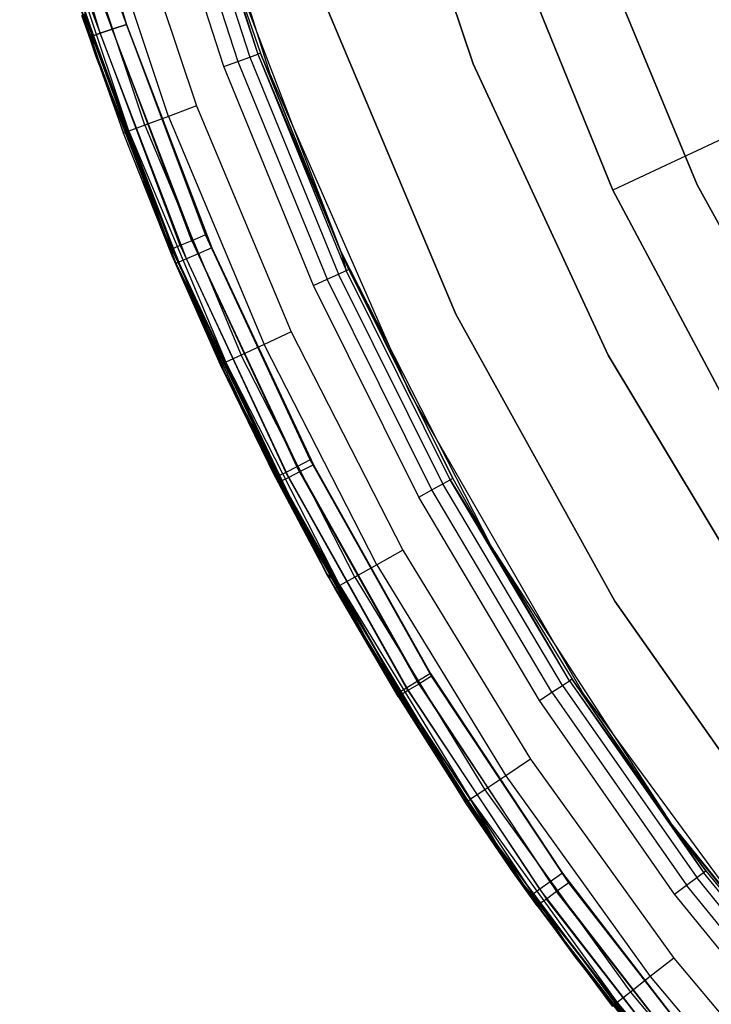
# Model space of a CAD drawing. Extents: x 0.04 to 8.54, y 0.04 to 8.54.
# Tile 3 of 36: x 0.18 to 1.07, y 1.68 to 2.94. Entities that reach past the tile are written whole.
import ezdxf

# ---------------------------------------------------------------- set-up
doc = ezdxf.new("R2010")
doc.units = 0
doc.header["$LTSCALE"] = 2.54
doc.layers.get('0').update_dxf_attribs({"color": 13, "linetype": 'CONTINUOUS'})

# ---------------------------------------------------------------- blocks, each defined once
blk = doc.blocks.new('MURTER_STL')
at = {"color": 0}
for p, q in [((0.3688, 3.2994, -5.3), (0.502, 2.8737, -5.3)), ((0.3688, 3.2994, -2.6), (0.502, 2.8737, -2.6)), ((0.3688, 3.2994, -5.3), (0.502, 2.8737, -5.3)), ((0.3688, 3.2994, -2.6), (0.502, 2.8737, -2.6)), ((0.6317, 3.2766, -5.85), (0.7631, 2.8867, -5.85)), ((0.7631, 2.8867, -5.66), (0.6317, 3.2766, -5.66)), ((0.6317, 3.2766, -5.85), (0.7631, 2.8867, -5.85)), ((0.7631, 2.8867, -5.66), (0.6317, 3.2766, -5.66)), ((0.3182, 2.9371, -7.5), (0.2298, 3.2309, -7.5)), ((0.2298, 3.2309, -6), (0.3182, 2.9371, -6)), ((0.2298, 3.2309, -6), (0.3182, 2.9371, -6)), ((0.3182, 2.9371, -7.5), (0.2298, 3.2309, -7.5)), ((0.1814, 3.2183, -7.45), (0.2709, 2.921, -7.45)), ((0.2709, 2.921, -6.05), (0.1814, 3.2183, -6.05)), ((0.2709, 2.921, -6.05), (0.1814, 3.2183, -6.05)), ((0.1814, 3.2183, -7.45), (0.2709, 2.921, -7.45)), ((0.2745, 2.9222, -6.0309), (0.1851, 3.2192, -6.0309)), ((0.2745, 2.9222, -6.0309), (0.1851, 3.2192, -6.0309)), ((0.2745, 2.9222, -7.4691), (0.1851, 3.2192, -7.4691)), ((0.2745, 2.9222, -7.4691), (0.1851, 3.2192, -7.4691)), ((0.2847, 2.9257, -6.0146), (0.1956, 3.222, -6.0146)), ((0.2847, 2.9257, -6.0146), (0.1956, 3.222, -6.0146)), ((0.2847, 2.9257, -7.4854), (0.1956, 3.222, -7.4854)), ((0.2847, 2.9257, -7.4854), (0.1956, 3.222, -7.4854)), ((0.3001, 2.9309, -6.0038), (0.2113, 3.2261, -6.0038)), ((0.3001, 2.9309, -6.0038), (0.2113, 3.2261, -6.0038)), ((0.3001, 2.9309, -7.4962), (0.2113, 3.2261, -7.4962)), ((0.3001, 2.9309, -7.4962), (0.2113, 3.2261, -7.4962)), ((0.3837, 3.1809, -6.0146), (0.4766, 2.8952, -6.0146)), ((0.3837, 3.1809, -6.0146), (0.4766, 2.8952, -6.0146)), ((0.3942, 3.1838, -6.0309), (0.4867, 2.8989, -6.0309)), ((0.3942, 3.1838, -6.0309), (0.4867, 2.8989, -6.0309)), ((0.4434, 2.883, -6), (0.3497, 3.1712, -6)), ((0.4434, 2.883, -6), (0.3497, 3.1712, -6)), ((0.3681, 3.1764, -6.0038), (0.4613, 2.8896, -6.0038)), ((0.3681, 3.1764, -6.0038), (0.4613, 2.8896, -6.0038)), ((0.3086, 3.1307, -2.4), (0.408, 2.8327, -2.4)), ((0.3086, 3.1307, -2.4), (0.408, 2.8327, -2.4)), ((0.3721, 2.8192, -2.4076), (0.2719, 3.12, -2.4076)), ((0.3721, 2.8192, -2.4076), (0.2719, 3.12, -2.4076)), ((0.3563, 2.6921, -5.3), (0.2126, 3.1054, -5.3)), ((0.2126, 3.1054, -6), (0.3563, 2.6921, -6)), ((0.3563, 2.6921, -5.3), (0.2126, 3.1054, -5.3)), ((0.2126, 3.1054, -6), (0.3563, 2.6921, -6)), ((0.3215, 2.8002, -2.4617), (0.2199, 3.1048, -2.4617)), ((0.3215, 2.8002, -2.4617), (0.2199, 3.1048, -2.4617)), ((0.3418, 2.8078, -2.4293), (0.2408, 3.1109, -2.4293)), ((0.3418, 2.8078, -2.4293), (0.2408, 3.1109, -2.4293)), ((1.05, 2.7314, -5.66), (0.8956, 3.1043, -5.66)), ((0.8956, 3.1043, -5.3), (1.05, 2.7314, -5.3)), ((0.8956, 3.1043, -5.3), (1.05, 2.7314, -5.3)), ((1.05, 2.7314, -5.66), (0.8956, 3.1043, -5.66)), ((0.3144, 2.7975, -2.5), (0.2235, 3.0661, -2.5)), ((0.3144, 2.7975, -2.5), (0.2235, 3.0661, -2.5)), ((0.3215, 2.8002, -2.4617), (0.2235, 3.0661, -2.5)), ((0.3215, 2.8002, -2.4617), (0.2235, 3.0661, -2.5)), ((0.7986, 3.0776, -5.7053), (0.9421, 2.7247, -5.7053)), ((0.9421, 2.7247, -4.1053), (0.7986, 3.0776, -4.1053)), ((0.9421, 2.7247, -4.1053), (0.7986, 3.0776, -4.1053)), ((0.7986, 3.0776, -5.7053), (0.9421, 2.7247, -5.7053)), ((0.4414, 3.0417, -7.5), (0.5934, 2.6459, -7.5)), ((0.4414, 3.0417, -7.5), (0.5934, 2.6459, -7.5)), ((0.4414, 3.0417, -7.5), (0.4903, 2.9002, -6.05)), ((0.4414, 3.0417, -7.5), (0.4903, 2.9002, -6.05)), ((0.4414, 3.0417, -6.05), (0.4903, 2.9002, -6.05)), ((0.4414, 3.0417, -6.05), (0.4903, 2.9002, -6.05)), ((0.4414, 3.0417, -6.05), (0.4867, 2.8989, -6.0309)), ((0.4414, 3.0417, -6.05), (0.4867, 2.8989, -6.0309)), ((0.3873, 2.6536, -5.2854), (0.2745, 2.9537, -5.2854)), ((0.3873, 2.6536, -5.2854), (0.2745, 2.9537, -5.2854)), ((0.4023, 2.6599, -5.2962), (0.2899, 2.9589, -5.2962)), ((0.4023, 2.6599, -5.2962), (0.2899, 2.9589, -5.2962)), ((0.4199, 2.6673, -5.3), (0.308, 2.9649, -5.3)), ((0.4199, 2.6673, -5.3), (0.308, 2.9649, -5.3)), ((0.5775, 2.9532, -6), (0.7409, 2.5659, -6)), ((0.7409, 2.5659, -5.85), (0.5775, 2.9532, -5.85)), ((0.5775, 2.9532, -6), (0.7409, 2.5659, -6)), ((0.7409, 2.5659, -5.85), (0.5775, 2.9532, -5.85)), ((0.2606, 2.9491, -5.25), (0.3144, 2.7975, -2.5)), ((0.2606, 2.9491, -5.25), (0.3144, 2.7975, -2.5)), ((0.2606, 2.9491, -5.25), (0.3738, 2.648, -5.25)), ((0.2606, 2.9491, -5.25), (0.3738, 2.648, -5.25)), ((0.3773, 2.6495, -5.2691), (0.2642, 2.9503, -5.2691)), ((0.3773, 2.6495, -5.2691), (0.2642, 2.9503, -5.2691)), ((0.3001, 2.9309, -6.0038), (0.2847, 2.9257, -6.0146)), ((0.3001, 2.9309, -6.0038), (0.2847, 2.9257, -6.0146)), ((0.2847, 2.9257, -7.4854), (0.3001, 2.9309, -7.4962)), ((0.2847, 2.9257, -7.4854), (0.3001, 2.9309, -7.4962)), ((0.3182, 2.9371, -6), (0.3001, 2.9309, -6.0038)), ((0.3182, 2.9371, -6), (0.3001, 2.9309, -6.0038)), ((0.3001, 2.9309, -7.4962), (0.3182, 2.9371, -7.5)), ((0.3001, 2.9309, -7.4962), (0.3182, 2.9371, -7.5)), ((0.4102, 2.6431, -6.0038), (0.3001, 2.9309, -6.0038)), ((0.4102, 2.6431, -6.0038), (0.3001, 2.9309, -6.0038)), ((0.4102, 2.6431, -7.4962), (0.3001, 2.9309, -7.4962)), ((0.4102, 2.6431, -7.4962), (0.3001, 2.9309, -7.4962)), ((0.4278, 2.6506, -7.5), (0.3182, 2.9371, -7.5)), ((0.3182, 2.9371, -6), (0.4278, 2.6506, -6)), ((0.3182, 2.9371, -6), (0.4278, 2.6506, -6)), ((0.4278, 2.6506, -7.5), (0.3182, 2.9371, -7.5)), ((0.2709, 2.921, -6.05), (0.2745, 2.9222, -6.0309)), ((0.2709, 2.921, -6.05), (0.2745, 2.9222, -6.0309)), ((0.2745, 2.9222, -7.4691), (0.2709, 2.921, -7.45)), ((0.2745, 2.9222, -7.4691), (0.2709, 2.921, -7.45)), ((0.2709, 2.921, -7.45), (0.2709, 2.921, -6.05)), ((0.2709, 2.921, -7.45), (0.2709, 2.921, -6.05)), ((0.2709, 2.921, -7.45), (0.2791, 2.8969, -7.45)), ((0.2791, 2.8969, -6.05), (0.2709, 2.921, -6.05)), ((0.2791, 2.8969, -6.05), (0.2709, 2.921, -6.05)), ((0.2709, 2.921, -7.45), (0.2791, 2.8969, -7.45)), ((0.2847, 2.9257, -6.0146), (0.2745, 2.9222, -6.0309)), ((0.2847, 2.9257, -6.0146), (0.2745, 2.9222, -6.0309)), ((0.2745, 2.9222, -7.4691), (0.2847, 2.9257, -7.4854)), ((0.2745, 2.9222, -7.4691), (0.2847, 2.9257, -7.4854)), ((0.2791, 2.8969, -6.05), (0.2745, 2.9222, -6.0309)), ((0.2791, 2.8969, -6.05), (0.2745, 2.9222, -6.0309)), ((0.3853, 2.6325, -6.0309), (0.2745, 2.9222, -6.0309)), ((0.3853, 2.6325, -6.0309), (0.2745, 2.9222, -6.0309)), ((0.3853, 2.6325, -7.4691), (0.2745, 2.9222, -7.4691)), ((0.3817, 2.631, -7.45), (0.2745, 2.9222, -7.4691)), ((0.3853, 2.6325, -7.4691), (0.2745, 2.9222, -7.4691)), ((0.3817, 2.631, -7.45), (0.2745, 2.9222, -7.4691)), ((0.2791, 2.8969, -7.45), (0.2745, 2.9222, -7.4691)), ((0.2791, 2.8969, -7.45), (0.2745, 2.9222, -7.4691)), ((0.3952, 2.6368, -6.0146), (0.2847, 2.9257, -6.0146)), ((0.3952, 2.6368, -6.0146), (0.2847, 2.9257, -6.0146)), ((0.3952, 2.6368, -7.4854), (0.2847, 2.9257, -7.4854)), ((0.3952, 2.6368, -7.4854), (0.2847, 2.9257, -7.4854)), ((0.2791, 2.8969, -7.45), (0.2791, 2.8969, -6.05)), ((0.2791, 2.8969, -7.45), (0.2791, 2.8969, -6.05)), ((0.2791, 2.8969, -7.45), (0.3817, 2.631, -7.45)), ((0.3817, 2.631, -6.05), (0.2791, 2.8969, -6.05)), ((0.2791, 2.8969, -6.05), (0.3853, 2.6325, -6.0309)), ((0.3817, 2.631, -6.05), (0.2791, 2.8969, -6.05)), ((0.2791, 2.8969, -6.05), (0.3853, 2.6325, -6.0309)), ((0.2791, 2.8969, -7.45), (0.3817, 2.631, -7.45)), ((0.4434, 2.883, -6), (0.4613, 2.8896, -6.0038)), ((0.4434, 2.883, -6), (0.4613, 2.8896, -6.0038)), ((0.4613, 2.8896, -6.0038), (0.4766, 2.8952, -6.0146)), ((0.4613, 2.8896, -6.0038), (0.4766, 2.8952, -6.0146)), ((0.4613, 2.8896, -6.0038), (0.5755, 2.6104, -6.0038)), ((0.4613, 2.8896, -6.0038), (0.5755, 2.6104, -6.0038)), ((0.4766, 2.8952, -6.0146), (0.4867, 2.8989, -6.0309)), ((0.4766, 2.8952, -6.0146), (0.4867, 2.8989, -6.0309)), ((0.4766, 2.8952, -6.0146), (0.5902, 2.6171, -6.0146)), ((0.4766, 2.8952, -6.0146), (0.5902, 2.6171, -6.0146)), ((0.4903, 2.9002, -6.05), (0.4867, 2.8989, -6.0309)), ((0.4903, 2.9002, -6.05), (0.4867, 2.8989, -6.0309)), ((0.4867, 2.8989, -6.0309), (0.5934, 2.6459, -6.05)), ((0.4867, 2.8989, -6.0309), (0.5934, 2.6459, -6.05)), ((0.4867, 2.8989, -6.0309), (0.6001, 2.6216, -6.0309)), ((0.4867, 2.8989, -6.0309), (0.6001, 2.6216, -6.0309)), ((0.5934, 2.6459, -7.5), (0.4903, 2.9002, -6.05)), ((0.4903, 2.9002, -6.05), (0.5934, 2.6459, -6.05)), ((0.5934, 2.6459, -7.5), (0.4903, 2.9002, -6.05)), ((0.4903, 2.9002, -6.05), (0.5934, 2.6459, -6.05)), ((0.558, 2.6026, -6), (0.4434, 2.883, -6)), ((0.558, 2.6026, -6), (0.4434, 2.883, -6)), ((0.7631, 2.8867, -5.85), (0.9359, 2.5133, -5.85)), ((0.9359, 2.5133, -5.66), (0.7631, 2.8867, -5.66)), ((0.7631, 2.8867, -5.85), (0.9359, 2.5133, -5.85)), ((0.7631, 2.8867, -5.85), (0.7631, 2.8867, -5.66)), ((0.9359, 2.5133, -5.66), (0.7631, 2.8867, -5.66)), ((0.7631, 2.8867, -5.85), (0.7631, 2.8867, -5.66)), ((0.502, 2.8737, -5.3), (0.6811, 2.4653, -5.3)), ((0.502, 2.8737, -2.6), (0.502, 2.8737, -5.3)), ((0.502, 2.8737, -2.6), (0.502, 2.8737, -5.3)), ((0.502, 2.8737, -2.6), (0.6811, 2.4653, -2.6)), ((0.502, 2.8737, -5.3), (0.6811, 2.4653, -5.3)), ((0.502, 2.8737, -2.6), (0.6811, 2.4653, -2.6)), ((0.408, 2.8327, -2.4), (0.3721, 2.8192, -2.4076)), ((0.408, 2.8327, -2.4), (0.3721, 2.8192, -2.4076)), ((0.408, 2.8327, -2.4), (0.5296, 2.543, -2.4)), ((0.408, 2.8327, -2.4), (0.5296, 2.543, -2.4)), ((0.3721, 2.8192, -2.4076), (0.3418, 2.8078, -2.4293)), ((0.3721, 2.8192, -2.4076), (0.3418, 2.8078, -2.4293)), ((0.3721, 2.8192, -2.4076), (0.4949, 2.5269, -2.4076)), ((0.3721, 2.8192, -2.4076), (0.4949, 2.5269, -2.4076)), ((0.3418, 2.8078, -2.4293), (0.3215, 2.8002, -2.4617)), ((0.3418, 2.8078, -2.4293), (0.3215, 2.8002, -2.4617)), ((0.3418, 2.8078, -2.4293), (0.4654, 2.5132, -2.4293)), ((0.3418, 2.8078, -2.4293), (0.4654, 2.5132, -2.4293)), ((1.1233, 2.8095, -5.9053), (0.9421, 2.7247, -5.7053)), ((1.1233, 2.8095, -5.9053), (0.9421, 2.7247, -5.7053)), ((0.3144, 2.7975, -2.5), (0.3215, 2.8002, -2.4617)), ((0.3144, 2.7975, -2.5), (0.3215, 2.8002, -2.4617)), ((0.3738, 2.648, -5.25), (0.3144, 2.7975, -2.5)), ((0.3738, 2.648, -5.25), (0.3144, 2.7975, -2.5)), ((0.377, 2.6404, -2.5), (0.3144, 2.7975, -2.5)), ((0.377, 2.6404, -2.5), (0.3144, 2.7975, -2.5)), ((0.3215, 2.8002, -2.4617), (0.4458, 2.5041, -2.4617)), ((0.3215, 2.8002, -2.4617), (0.4458, 2.5041, -2.4617)), ((0.3215, 2.8002, -2.4617), (0.377, 2.6404, -2.5)), ((0.3215, 2.8002, -2.4617), (0.377, 2.6404, -2.5)), ((1.2453, 2.3781, -5.66), (1.05, 2.7314, -5.66)), ((1.05, 2.7314, -5.66), (1.05, 2.7314, -5.3)), ((1.05, 2.7314, -5.3), (1.2453, 2.3781, -5.3)), ((1.05, 2.7314, -5.66), (1.05, 2.7314, -5.3)), ((1.05, 2.7314, -5.3), (1.2453, 2.3781, -5.3)), ((1.2453, 2.3781, -5.66), (1.05, 2.7314, -5.66)), ((0.9421, 2.7247, -5.7053), (0.9421, 2.7247, -4.1053)), ((0.9421, 2.7247, -5.7053), (1.1212, 2.3885, -5.7053)), ((1.1212, 2.3885, -4.1053), (0.9421, 2.7247, -4.1053)), ((0.9421, 2.7247, -5.7053), (0.9421, 2.7247, -4.1053)), ((1.1212, 2.3885, -4.1053), (0.9421, 2.7247, -4.1053)), ((0.9421, 2.7247, -5.7053), (1.1212, 2.3885, -5.7053)), ((0.5418, 2.2958, -5.3), (0.3563, 2.6921, -5.3)), ((0.3563, 2.6921, -5.3), (0.3563, 2.6921, -6)), ((0.3563, 2.6921, -6), (0.5418, 2.2958, -6)), ((0.3563, 2.6921, -5.3), (0.3563, 2.6921, -6)), ((0.5418, 2.2958, -5.3), (0.3563, 2.6921, -5.3)), ((0.3563, 2.6921, -6), (0.5418, 2.2958, -6)), ((0.4199, 2.6673, -5.3), (0.4023, 2.6599, -5.2962)), ((0.4199, 2.6673, -5.3), (0.4023, 2.6599, -5.2962)), ((0.554, 2.3791, -5.3), (0.4199, 2.6673, -5.3)), ((0.554, 2.3791, -5.3), (0.4199, 2.6673, -5.3)), ((0.3873, 2.6536, -5.2854), (0.3773, 2.6495, -5.2691)), ((0.3873, 2.6536, -5.2854), (0.3773, 2.6495, -5.2691)), ((0.4023, 2.6599, -5.2962), (0.3873, 2.6536, -5.2854)), ((0.4023, 2.6599, -5.2962), (0.3873, 2.6536, -5.2854)), ((0.3873, 2.6536, -5.2854), (0.5225, 2.3629, -5.2854)), ((0.3873, 2.6536, -5.2854), (0.5225, 2.3629, -5.2854)), ((0.4023, 2.6599, -5.2962), (0.5369, 2.3703, -5.2962)), ((0.4023, 2.6599, -5.2962), (0.5369, 2.3703, -5.2962)), ((0.4278, 2.6506, -6), (0.4102, 2.6431, -6.0038)), ((0.4278, 2.6506, -6), (0.4102, 2.6431, -6.0038)), ((0.4278, 2.6506, -7.5), (0.4102, 2.6431, -7.4962)), ((0.4278, 2.6506, -7.5), (0.4102, 2.6431, -7.4962)), ((0.558, 2.3728, -7.5), (0.4278, 2.6506, -7.5)), ((0.4278, 2.6506, -6), (0.558, 2.3728, -6)), ((0.4278, 2.6506, -6), (0.558, 2.3728, -6)), ((0.558, 2.3728, -7.5), (0.4278, 2.6506, -7.5)), ((0.3738, 2.648, -5.25), (0.3773, 2.6495, -5.2691)), ((0.3738, 2.648, -5.25), (0.3773, 2.6495, -5.2691)), ((0.3738, 2.648, -5.25), (0.377, 2.6404, -2.5)), ((0.3738, 2.648, -5.25), (0.377, 2.6404, -2.5)), ((0.3738, 2.648, -5.25), (0.377, 2.6404, -5.25)), ((0.3738, 2.648, -5.25), (0.377, 2.6404, -5.25)), ((0.3773, 2.6495, -5.2691), (0.377, 2.6404, -5.25)), ((0.3773, 2.6495, -5.2691), (0.377, 2.6404, -5.25)), ((0.377, 2.6404, -5.25), (0.377, 2.6404, -2.5)), ((0.377, 2.6404, -5.25), (0.377, 2.6404, -2.5)), ((0.377, 2.6404, -5.25), (0.4389, 2.5008, -2.5)), ((0.4389, 2.5008, -2.5), (0.377, 2.6404, -2.5)), ((0.377, 2.6404, -5.25), (0.4389, 2.5008, -2.5)), ((0.377, 2.6404, -5.25), (0.5095, 2.3563, -5.25)), ((0.4389, 2.5008, -2.5), (0.377, 2.6404, -2.5)), ((0.4458, 2.5041, -2.4617), (0.377, 2.6404, -2.5)), ((0.4458, 2.5041, -2.4617), (0.377, 2.6404, -2.5)), ((0.377, 2.6404, -5.25), (0.5095, 2.3563, -5.25)), ((0.377, 2.6404, -5.25), (0.5129, 2.358, -5.2691)), ((0.377, 2.6404, -5.25), (0.5129, 2.358, -5.2691)), ((0.3773, 2.6495, -5.2691), (0.5129, 2.358, -5.2691)), ((0.3773, 2.6495, -5.2691), (0.5129, 2.358, -5.2691)), ((0.4102, 2.6431, -6.0038), (0.3952, 2.6368, -6.0146)), ((0.4102, 2.6431, -6.0038), (0.3952, 2.6368, -6.0146)), ((0.4102, 2.6431, -7.4962), (0.3952, 2.6368, -7.4854)), ((0.4102, 2.6431, -7.4962), (0.3952, 2.6368, -7.4854)), ((0.541, 2.3641, -6.0038), (0.4102, 2.6431, -6.0038)), ((0.541, 2.3641, -6.0038), (0.4102, 2.6431, -6.0038)), ((0.541, 2.3641, -7.4962), (0.4102, 2.6431, -7.4962)), ((0.541, 2.3641, -7.4962), (0.4102, 2.6431, -7.4962)), ((0.5934, 2.6459, -7.5), (0.7858, 2.2682, -7.5)), ((0.5934, 2.6459, -6.05), (0.5934, 2.6459, -7.5)), ((0.5934, 2.6459, -6.05), (0.6036, 2.6232, -6.05)), ((0.6036, 2.6232, -6.05), (0.5934, 2.6459, -7.5)), ((0.5934, 2.6459, -6.05), (0.5934, 2.6459, -7.5)), ((0.6036, 2.6232, -6.05), (0.5934, 2.6459, -7.5)), ((0.737, 2.3552, -6.05), (0.5934, 2.6459, -7.5)), ((0.737, 2.3552, -6.05), (0.5934, 2.6459, -7.5)), ((0.5934, 2.6459, -7.5), (0.7858, 2.2682, -7.5)), ((0.5934, 2.6459, -6.05), (0.6036, 2.6232, -6.05)), ((0.5934, 2.6459, -6.05), (0.6001, 2.6216, -6.0309)), ((0.5934, 2.6459, -6.05), (0.6001, 2.6216, -6.0309)), ((0.3817, 2.631, -6.05), (0.3853, 2.6325, -6.0309)), ((0.3817, 2.631, -6.05), (0.3853, 2.6325, -6.0309)), ((0.3817, 2.631, -7.45), (0.3853, 2.6325, -7.4691)), ((0.3817, 2.631, -7.45), (0.3853, 2.6325, -7.4691)), ((0.3817, 2.631, -7.45), (0.3817, 2.631, -6.05)), ((0.3817, 2.631, -7.45), (0.3817, 2.631, -6.05)), ((0.3817, 2.631, -7.45), (0.444, 2.4916, -7.45)), ((0.444, 2.4916, -6.05), (0.3817, 2.631, -6.05)), ((0.444, 2.4916, -6.05), (0.3817, 2.631, -6.05)), ((0.3817, 2.631, -7.45), (0.444, 2.4916, -7.45)), ((0.3952, 2.6368, -6.0146), (0.3853, 2.6325, -6.0309)), ((0.3952, 2.6368, -6.0146), (0.3853, 2.6325, -6.0309)), ((0.3952, 2.6368, -7.4854), (0.3853, 2.6325, -7.4691)), ((0.3952, 2.6368, -7.4854), (0.3853, 2.6325, -7.4691)), ((0.444, 2.4916, -6.05), (0.3853, 2.6325, -6.0309)), ((0.444, 2.4916, -6.05), (0.3853, 2.6325, -6.0309)), ((0.5169, 2.3517, -6.0309), (0.3853, 2.6325, -6.0309)), ((0.5169, 2.3517, -6.0309), (0.3853, 2.6325, -6.0309)), ((0.3853, 2.6325, -7.4691), (0.444, 2.4916, -7.45)), ((0.5169, 2.3517, -7.4691), (0.3853, 2.6325, -7.4691)), ((0.5169, 2.3517, -7.4691), (0.3853, 2.6325, -7.4691)), ((0.3853, 2.6325, -7.4691), (0.444, 2.4916, -7.45)), ((0.5265, 2.3566, -6.0146), (0.3952, 2.6368, -6.0146)), ((0.5265, 2.3566, -6.0146), (0.3952, 2.6368, -6.0146)), ((0.5265, 2.3566, -7.4854), (0.3952, 2.6368, -7.4854)), ((0.5265, 2.3566, -7.4854), (0.3952, 2.6368, -7.4854)), ((0.5755, 2.6104, -6.0038), (0.5902, 2.6171, -6.0146)), ((0.5755, 2.6104, -6.0038), (0.5902, 2.6171, -6.0146)), ((0.5902, 2.6171, -6.0146), (0.6001, 2.6216, -6.0309)), ((0.5902, 2.6171, -6.0146), (0.6001, 2.6216, -6.0309)), ((0.7241, 2.3482, -6.0146), (0.5902, 2.6171, -6.0146)), ((0.7241, 2.3482, -6.0146), (0.5902, 2.6171, -6.0146)), ((0.6001, 2.6216, -6.0309), (0.6036, 2.6232, -6.05)), ((0.6001, 2.6216, -6.0309), (0.6036, 2.6232, -6.05)), ((0.7336, 2.3534, -6.0309), (0.6001, 2.6216, -6.0309)), ((0.7336, 2.3534, -6.0309), (0.6001, 2.6216, -6.0309)), ((0.6036, 2.6232, -6.05), (0.737, 2.3552, -6.05)), ((0.6036, 2.6232, -6.05), (0.737, 2.3552, -6.05)), ((0.558, 2.6026, -6), (0.5755, 2.6104, -6.0038)), ((0.558, 2.6026, -6), (0.5755, 2.6104, -6.0038)), ((0.6931, 2.3313, -6), (0.558, 2.6026, -6)), ((0.6931, 2.3313, -6), (0.558, 2.6026, -6)), ((0.7099, 2.3405, -6.0038), (0.5755, 2.6104, -6.0038)), ((0.7099, 2.3405, -6.0038), (0.5755, 2.6104, -6.0038)), ((0.7409, 2.5659, -6), (0.9447, 2.1981, -6)), ((0.9447, 2.1981, -5.85), (0.7409, 2.5659, -5.85)), ((0.7409, 2.5659, -6), (0.9447, 2.1981, -6)), ((0.7409, 2.5659, -6), (0.7409, 2.5659, -5.85)), ((0.9447, 2.1981, -5.85), (0.7409, 2.5659, -5.85)), ((0.7409, 2.5659, -6), (0.7409, 2.5659, -5.85)), ((0.5296, 2.543, -2.4), (0.4949, 2.5269, -2.4076)), ((0.5296, 2.543, -2.4), (0.4949, 2.5269, -2.4076)), ((0.5296, 2.543, -2.4), (0.6727, 2.2634, -2.4)), ((0.5296, 2.543, -2.4), (0.6727, 2.2634, -2.4)), ((0.4949, 2.5269, -2.4076), (0.4654, 2.5132, -2.4293)), ((0.4949, 2.5269, -2.4076), (0.4654, 2.5132, -2.4293)), ((0.6393, 2.2447, -2.4076), (0.4949, 2.5269, -2.4076)), ((0.6393, 2.2447, -2.4076), (0.4949, 2.5269, -2.4076)), ((0.4654, 2.5132, -2.4293), (0.4458, 2.5041, -2.4617)), ((0.4654, 2.5132, -2.4293), (0.4458, 2.5041, -2.4617)), ((0.611, 2.2288, -2.4293), (0.4654, 2.5132, -2.4293)), ((0.611, 2.2288, -2.4293), (0.4654, 2.5132, -2.4293)), ((0.9359, 2.5133, -5.85), (1.148, 2.1607, -5.85)), ((1.148, 2.1607, -5.66), (0.9359, 2.5133, -5.66)), ((0.9359, 2.5133, -5.85), (1.148, 2.1607, -5.85)), ((0.9359, 2.5133, -5.85), (0.9359, 2.5133, -5.66)), ((1.148, 2.1607, -5.66), (0.9359, 2.5133, -5.66)), ((0.9359, 2.5133, -5.85), (0.9359, 2.5133, -5.66)), ((0.4389, 2.5008, -2.5), (0.4458, 2.5041, -2.4617)), ((0.4389, 2.5008, -2.5), (0.4458, 2.5041, -2.4617)), ((0.5095, 2.3563, -5.25), (0.4389, 2.5008, -2.5)), ((0.5095, 2.3563, -5.25), (0.4389, 2.5008, -2.5)), ((0.5749, 2.2335, -2.5), (0.4389, 2.5008, -2.5)), ((0.5749, 2.2335, -2.5), (0.4389, 2.5008, -2.5)), ((0.5749, 2.2335, -2.5), (0.4458, 2.5041, -2.4617)), ((0.5749, 2.2335, -2.5), (0.4458, 2.5041, -2.4617)), ((0.5921, 2.2182, -2.4617), (0.4458, 2.5041, -2.4617)), ((0.5921, 2.2182, -2.4617), (0.4458, 2.5041, -2.4617)), ((0.444, 2.4916, -7.45), (0.444, 2.4916, -6.05)), ((0.444, 2.4916, -7.45), (0.444, 2.4916, -6.05)), ((0.444, 2.4916, -7.45), (0.5135, 2.3499, -7.45)), ((0.5135, 2.3499, -6.05), (0.444, 2.4916, -6.05)), ((0.444, 2.4916, -6.05), (0.5169, 2.3517, -6.0309)), ((0.444, 2.4916, -6.05), (0.5169, 2.3517, -6.0309)), ((0.5135, 2.3499, -6.05), (0.444, 2.4916, -6.05)), ((0.5169, 2.3517, -7.4691), (0.444, 2.4916, -7.45)), ((0.5169, 2.3517, -7.4691), (0.444, 2.4916, -7.45)), ((0.444, 2.4916, -7.45), (0.5135, 2.3499, -7.45)), ((0.6811, 2.4653, -5.3), (0.9042, 2.079, -5.3)), ((0.6811, 2.4653, -2.6), (0.6811, 2.4653, -5.3)), ((0.6811, 2.4653, -2.6), (0.6811, 2.4653, -5.3)), ((0.6811, 2.4653, -2.6), (0.9042, 2.079, -2.6)), ((0.6811, 2.4653, -5.3), (0.9042, 2.079, -5.3)), ((0.6811, 2.4653, -2.6), (0.9042, 2.079, -2.6)), ((0.554, 2.3791, -5.3), (0.5369, 2.3703, -5.2962)), ((0.554, 2.3791, -5.3), (0.5369, 2.3703, -5.2962)), ((0.558, 2.3728, -6), (0.541, 2.3641, -6.0038)), ((0.558, 2.3728, -6), (0.541, 2.3641, -6.0038)), ((0.558, 2.3728, -7.5), (0.541, 2.3641, -7.4962)), ((0.558, 2.3728, -7.5), (0.541, 2.3641, -7.4962)), ((0.7094, 2.1017, -5.3), (0.554, 2.3791, -5.3)), ((0.7094, 2.1017, -5.3), (0.554, 2.3791, -5.3)), ((0.7081, 2.1053, -7.5), (0.558, 2.3728, -7.5)), ((0.558, 2.3728, -6), (0.7081, 2.1053, -6)), ((0.558, 2.3728, -6), (0.7081, 2.1053, -6)), ((0.7081, 2.1053, -7.5), (0.558, 2.3728, -7.5)), ((0.5225, 2.3629, -5.2854), (0.5129, 2.358, -5.2691)), ((0.5225, 2.3629, -5.2854), (0.5129, 2.358, -5.2691)), ((0.5369, 2.3703, -5.2962), (0.5225, 2.3629, -5.2854)), ((0.5369, 2.3703, -5.2962), (0.5225, 2.3629, -5.2854)), ((0.6793, 2.0833, -5.2854), (0.5225, 2.3629, -5.2854)), ((0.6793, 2.0833, -5.2854), (0.5225, 2.3629, -5.2854)), ((0.541, 2.3641, -6.0038), (0.5265, 2.3566, -6.0146)), ((0.541, 2.3641, -6.0038), (0.5265, 2.3566, -6.0146)), ((0.541, 2.3641, -7.4962), (0.5265, 2.3566, -7.4854)), ((0.541, 2.3641, -7.4962), (0.5265, 2.3566, -7.4854)), ((0.6931, 2.0918, -5.2962), (0.5369, 2.3703, -5.2962)), ((0.6931, 2.0918, -5.2962), (0.5369, 2.3703, -5.2962)), ((0.6918, 2.0953, -6.0038), (0.541, 2.3641, -6.0038)), ((0.6918, 2.0953, -6.0038), (0.541, 2.3641, -6.0038)), ((0.541, 2.3641, -7.4962), (0.6918, 2.0953, -7.4962)), ((0.541, 2.3641, -7.4962), (0.6918, 2.0953, -7.4962)), ((0.5095, 2.3563, -5.25), (0.5129, 2.358, -5.2691)), ((0.5095, 2.3563, -5.25), (0.5129, 2.358, -5.2691)), ((0.5095, 2.3563, -5.25), (0.5749, 2.2335, -2.5)), ((0.5095, 2.3563, -5.25), (0.5749, 2.2335, -2.5)), ((0.5095, 2.3563, -5.25), (0.5749, 2.2335, -5.25)), ((0.5095, 2.3563, -5.25), (0.5749, 2.2335, -5.25)), ((0.5129, 2.358, -5.2691), (0.5749, 2.2335, -5.25)), ((0.67, 2.0776, -5.2691), (0.5129, 2.358, -5.2691)), ((0.67, 2.0776, -5.2691), (0.5129, 2.358, -5.2691)), ((0.5129, 2.358, -5.2691), (0.5749, 2.2335, -5.25)), ((0.5135, 2.3499, -6.05), (0.5169, 2.3517, -6.0309)), ((0.5135, 2.3499, -6.05), (0.5169, 2.3517, -6.0309)), ((0.5135, 2.3499, -7.45), (0.5169, 2.3517, -7.4691)), ((0.5135, 2.3499, -7.45), (0.5169, 2.3517, -7.4691)), ((0.5135, 2.3499, -7.45), (0.5135, 2.3499, -6.05)), ((0.5135, 2.3499, -7.45), (0.5135, 2.3499, -6.05)), ((0.5135, 2.3499, -7.45), (0.6496, 2.1054, -7.45)), ((0.6496, 2.1054, -6.05), (0.5135, 2.3499, -6.05)), ((0.5135, 2.3499, -6.05), (0.6687, 2.0812, -6.0309)), ((0.5135, 2.3499, -6.05), (0.6687, 2.0812, -6.0309)), ((0.6496, 2.1054, -6.05), (0.5135, 2.3499, -6.05)), ((0.5135, 2.3499, -7.45), (0.6496, 2.1054, -7.45)), ((0.5265, 2.3566, -6.0146), (0.5169, 2.3517, -6.0309)), ((0.5265, 2.3566, -6.0146), (0.5169, 2.3517, -6.0309)), ((0.5265, 2.3566, -7.4854), (0.5169, 2.3517, -7.4691)), ((0.5265, 2.3566, -7.4854), (0.5169, 2.3517, -7.4691)), ((0.6687, 2.0812, -6.0309), (0.5169, 2.3517, -6.0309)), ((0.6687, 2.0812, -6.0309), (0.5169, 2.3517, -6.0309)), ((0.5169, 2.3517, -7.4691), (0.6496, 2.1054, -7.45)), ((0.5169, 2.3517, -7.4691), (0.6496, 2.1054, -7.45)), ((0.5169, 2.3517, -7.4691), (0.6687, 2.0812, -7.4691)), ((0.5169, 2.3517, -7.4691), (0.6687, 2.0812, -7.4691)), ((0.6779, 2.0869, -6.0146), (0.5265, 2.3566, -6.0146)), ((0.6779, 2.0869, -6.0146), (0.5265, 2.3566, -6.0146)), ((0.5265, 2.3566, -7.4854), (0.6779, 2.0869, -7.4854)), ((0.5265, 2.3566, -7.4854), (0.6779, 2.0869, -7.4854)), ((0.7099, 2.3405, -6.0038), (0.7241, 2.3482, -6.0146)), ((0.7099, 2.3405, -6.0038), (0.7241, 2.3482, -6.0146)), ((0.7241, 2.3482, -6.0146), (0.7336, 2.3534, -6.0309)), ((0.7241, 2.3482, -6.0146), (0.7336, 2.3534, -6.0309)), ((0.8775, 2.09, -6.0146), (0.7241, 2.3482, -6.0146)), ((0.8775, 2.09, -6.0146), (0.7241, 2.3482, -6.0146)), ((0.737, 2.3552, -6.05), (0.7336, 2.3534, -6.0309)), ((0.737, 2.3552, -6.05), (0.7336, 2.3534, -6.0309)), ((0.7336, 2.3534, -6.0309), (0.7858, 2.2682, -6.05)), ((0.8866, 2.0958, -6.0309), (0.7336, 2.3534, -6.0309)), ((0.8866, 2.0958, -6.0309), (0.7336, 2.3534, -6.0309)), ((0.7336, 2.3534, -6.0309), (0.7858, 2.2682, -6.05)), ((0.737, 2.3552, -6.05), (0.7858, 2.2682, -7.5)), ((0.737, 2.3552, -6.05), (0.7858, 2.2682, -7.5)), ((0.737, 2.3552, -6.05), (0.7858, 2.2682, -6.05)), ((0.737, 2.3552, -6.05), (0.7858, 2.2682, -6.05)), ((0.6931, 2.3313, -6), (0.7099, 2.3405, -6.0038)), ((0.6931, 2.3313, -6), (0.7099, 2.3405, -6.0038)), ((0.8639, 2.0812, -6.0038), (0.7099, 2.3405, -6.0038)), ((0.8639, 2.0812, -6.0038), (0.7099, 2.3405, -6.0038)), ((0.8478, 2.0708, -6), (0.6931, 2.3313, -6)), ((0.8478, 2.0708, -6), (0.6931, 2.3313, -6)), ((0.7671, 1.9207, -5.3), (0.5418, 2.2958, -5.3)), ((0.5418, 2.2958, -5.3), (0.5418, 2.2958, -6)), ((0.5418, 2.2958, -6), (0.7671, 1.9207, -6)), ((0.5418, 2.2958, -5.3), (0.5418, 2.2958, -6)), ((0.7671, 1.9207, -5.3), (0.5418, 2.2958, -5.3)), ((0.5418, 2.2958, -6), (0.7671, 1.9207, -6)), ((0.6727, 2.2634, -2.4), (0.6393, 2.2447, -2.4076)), ((0.6727, 2.2634, -2.4), (0.6393, 2.2447, -2.4076)), ((0.6727, 2.2634, -2.4), (0.8366, 1.9954, -2.4)), ((0.6727, 2.2634, -2.4), (0.8366, 1.9954, -2.4)), ((0.7858, 2.2682, -7.5), (1.0167, 1.9127, -7.5)), ((0.7858, 2.2682, -7.5), (1.0167, 1.9127, -7.5)), ((0.7858, 2.2682, -7.5), (0.8898, 2.0979, -6.05)), ((0.7858, 2.2682, -7.5), (0.8898, 2.0979, -6.05)), ((0.7858, 2.2682, -7.5), (0.7858, 2.2682, -6.05)), ((0.7858, 2.2682, -6.05), (0.8898, 2.0979, -6.05)), ((0.7858, 2.2682, -7.5), (0.7858, 2.2682, -6.05)), ((0.8866, 2.0958, -6.0309), (0.7858, 2.2682, -6.05)), ((0.8866, 2.0958, -6.0309), (0.7858, 2.2682, -6.05)), ((0.7858, 2.2682, -6.05), (0.8898, 2.0979, -6.05)), ((0.5749, 2.2335, -5.25), (0.5749, 2.2335, -2.5)), ((0.5749, 2.2335, -5.25), (0.5749, 2.2335, -2.5)), ((0.5749, 2.2335, -5.25), (0.5855, 2.2145, -2.5)), ((0.5855, 2.2145, -2.5), (0.5749, 2.2335, -2.5)), ((0.5749, 2.2335, -5.25), (0.5855, 2.2145, -2.5)), ((0.5749, 2.2335, -5.25), (0.6668, 2.0757, -5.25)), ((0.5855, 2.2145, -2.5), (0.5749, 2.2335, -2.5)), ((0.5921, 2.2182, -2.4617), (0.5749, 2.2335, -2.5)), ((0.5921, 2.2182, -2.4617), (0.5749, 2.2335, -2.5)), ((0.67, 2.0776, -5.2691), (0.5749, 2.2335, -5.25)), ((0.67, 2.0776, -5.2691), (0.5749, 2.2335, -5.25)), ((0.5749, 2.2335, -5.25), (0.6668, 2.0757, -5.25)), ((0.6393, 2.2447, -2.4076), (0.611, 2.2288, -2.4293)), ((0.6393, 2.2447, -2.4076), (0.611, 2.2288, -2.4293)), ((0.6393, 2.2447, -2.4076), (0.8047, 1.9742, -2.4076)), ((0.6393, 2.2447, -2.4076), (0.8047, 1.9742, -2.4076)), ((0.611, 2.2288, -2.4293), (0.5921, 2.2182, -2.4617)), ((0.611, 2.2288, -2.4293), (0.5921, 2.2182, -2.4617)), ((0.611, 2.2288, -2.4293), (0.7777, 1.9562, -2.4293)), ((0.611, 2.2288, -2.4293), (0.7777, 1.9562, -2.4293)), ((0.5855, 2.2145, -2.5), (0.5921, 2.2182, -2.4617)), ((0.5855, 2.2145, -2.5), (0.5921, 2.2182, -2.4617)), ((0.6668, 2.0757, -5.25), (0.5855, 2.2145, -2.5)), ((0.6668, 2.0757, -5.25), (0.5855, 2.2145, -2.5)), ((0.7533, 1.94, -2.5), (0.5855, 2.2145, -2.5)), ((0.7533, 1.94, -2.5), (0.5855, 2.2145, -2.5)), ((0.5921, 2.2182, -2.4617), (0.7596, 1.9442, -2.4617)), ((0.5921, 2.2182, -2.4617), (0.7596, 1.9442, -2.4617)), ((0.9447, 2.1981, -6), (1.1863, 1.854, -6)), ((1.1863, 1.854, -5.85), (0.9447, 2.1981, -5.85)), ((0.9447, 2.1981, -6), (1.1863, 1.854, -6)), ((0.9447, 2.1981, -6), (0.9447, 2.1981, -5.85)), ((1.1863, 1.854, -5.85), (0.9447, 2.1981, -5.85)), ((0.9447, 2.1981, -6), (0.9447, 2.1981, -5.85)), ((0.6496, 2.1054, -7.45), (0.6496, 2.1054, -6.05)), ((0.6496, 2.1054, -7.45), (0.6496, 2.1054, -6.05)), ((0.6496, 2.1054, -7.45), (0.6654, 2.0792, -7.45)), ((0.6654, 2.0792, -6.05), (0.6496, 2.1054, -6.05)), ((0.6496, 2.1054, -6.05), (0.6687, 2.0812, -6.0309)), ((0.6654, 2.0792, -6.05), (0.6496, 2.1054, -6.05)), ((0.6496, 2.1054, -6.05), (0.6687, 2.0812, -6.0309)), ((0.6496, 2.1054, -7.45), (0.6654, 2.0792, -7.45)), ((0.6496, 2.1054, -7.45), (0.6687, 2.0812, -7.4691)), ((0.6496, 2.1054, -7.45), (0.6687, 2.0812, -7.4691)), ((0.6918, 2.0953, -6.0038), (0.6779, 2.0869, -6.0146)), ((0.6918, 2.0953, -6.0038), (0.6779, 2.0869, -6.0146)), ((0.6918, 2.0953, -7.4962), (0.6779, 2.0869, -7.4854)), ((0.6918, 2.0953, -7.4962), (0.6779, 2.0869, -7.4854)), ((0.7081, 2.1053, -6), (0.6918, 2.0953, -6.0038)), ((0.7081, 2.1053, -6), (0.6918, 2.0953, -6.0038)), ((0.7081, 2.1053, -7.5), (0.6918, 2.0953, -7.4962)), ((0.7081, 2.1053, -7.5), (0.6918, 2.0953, -7.4962)), ((0.8618, 1.8383, -6.0038), (0.6918, 2.0953, -6.0038)), ((0.8618, 1.8383, -6.0038), (0.6918, 2.0953, -6.0038)), ((0.8618, 1.8383, -7.4962), (0.6918, 2.0953, -7.4962)), ((0.8618, 1.8383, -7.4962), (0.6918, 2.0953, -7.4962)), ((0.7094, 2.1017, -5.3), (0.6931, 2.0918, -5.2962)), ((0.7094, 2.1017, -5.3), (0.6931, 2.0918, -5.2962)), ((0.8774, 1.8494, -7.5), (0.7081, 2.1053, -7.5)), ((0.7081, 2.1053, -6), (0.8774, 1.8494, -6)), ((0.7081, 2.1053, -6), (0.8774, 1.8494, -6)), ((0.8774, 1.8494, -7.5), (0.7081, 2.1053, -7.5)), ((0.8855, 1.837, -5.3), (0.7094, 2.1017, -5.3)), ((0.8855, 1.837, -5.3), (0.7094, 2.1017, -5.3)), ((0.8775, 2.09, -6.0146), (0.8866, 2.0958, -6.0309)), ((0.8775, 2.09, -6.0146), (0.8866, 2.0958, -6.0309)), ((0.8898, 2.0979, -6.05), (0.8866, 2.0958, -6.0309)), ((0.8898, 2.0979, -6.05), (0.8866, 2.0958, -6.0309)), ((0.8866, 2.0958, -6.0309), (1.0167, 1.9127, -6.05)), ((0.8866, 2.0958, -6.0309), (1.0167, 1.9127, -6.05)), ((0.8866, 2.0958, -6.0309), (1.0582, 1.8503, -6.0309)), ((0.8866, 2.0958, -6.0309), (1.0582, 1.8503, -6.0309)), ((1.0167, 1.9127, -7.5), (0.8898, 2.0979, -6.05)), ((0.8898, 2.0979, -6.05), (1.0167, 1.9127, -6.05)), ((1.0167, 1.9127, -7.5), (0.8898, 2.0979, -6.05)), ((0.8898, 2.0979, -6.05), (1.0167, 1.9127, -6.05)), ((0.6779, 2.0869, -6.0146), (0.6687, 2.0812, -6.0309)), ((0.6779, 2.0869, -6.0146), (0.6687, 2.0812, -6.0309)), ((0.6779, 2.0869, -7.4854), (0.6687, 2.0812, -7.4691)), ((0.6779, 2.0869, -7.4854), (0.6687, 2.0812, -7.4691)), ((0.6793, 2.0833, -5.2854), (0.67, 2.0776, -5.2691)), ((0.6793, 2.0833, -5.2854), (0.67, 2.0776, -5.2691)), ((0.8486, 1.8288, -6.0146), (0.6779, 2.0869, -6.0146)), ((0.8486, 1.8288, -6.0146), (0.6779, 2.0869, -6.0146)), ((0.8486, 1.8288, -7.4854), (0.6779, 2.0869, -7.4854)), ((0.8486, 1.8288, -7.4854), (0.6779, 2.0869, -7.4854)), ((0.6931, 2.0918, -5.2962), (0.6793, 2.0833, -5.2854)), ((0.6931, 2.0918, -5.2962), (0.6793, 2.0833, -5.2854)), ((0.6793, 2.0833, -5.2854), (0.8568, 1.8163, -5.2854)), ((0.6793, 2.0833, -5.2854), (0.8568, 1.8163, -5.2854)), ((0.6931, 2.0918, -5.2962), (0.8699, 1.8258, -5.2962)), ((0.6931, 2.0918, -5.2962), (0.8699, 1.8258, -5.2962)), ((0.8639, 2.0812, -6.0038), (0.8775, 2.09, -6.0146)), ((0.8639, 2.0812, -6.0038), (0.8775, 2.09, -6.0146)), ((0.8775, 2.09, -6.0146), (1.0496, 1.8437, -6.0146)), ((0.8775, 2.09, -6.0146), (1.0496, 1.8437, -6.0146)), ((0.6654, 2.0792, -6.05), (0.6687, 2.0812, -6.0309)), ((0.6654, 2.0792, -6.05), (0.6687, 2.0812, -6.0309)), ((0.6687, 2.0812, -7.4691), (0.6654, 2.0792, -7.45)), ((0.6687, 2.0812, -7.4691), (0.6654, 2.0792, -7.45)), ((0.6654, 2.0792, -7.45), (0.6654, 2.0792, -6.05)), ((0.6654, 2.0792, -7.45), (0.6654, 2.0792, -6.05)), ((0.6654, 2.0792, -7.45), (0.8367, 1.8203, -7.45)), ((0.8367, 1.8203, -6.05), (0.6654, 2.0792, -6.05)), ((0.8367, 1.8203, -6.05), (0.6654, 2.0792, -6.05)), ((0.6654, 2.0792, -7.45), (0.8367, 1.8203, -7.45)), ((0.6668, 2.0757, -5.25), (0.67, 2.0776, -5.2691)), ((0.6668, 2.0757, -5.25), (0.67, 2.0776, -5.2691)), ((0.6668, 2.0757, -5.25), (0.7533, 1.94, -2.5)), ((0.6668, 2.0757, -5.25), (0.7533, 1.94, -2.5)), ((0.6668, 2.0757, -5.25), (0.8148, 1.85, -5.25)), ((0.6668, 2.0757, -5.25), (0.8148, 1.85, -5.25)), ((0.8398, 1.8225, -6.0309), (0.6687, 2.0812, -6.0309)), ((0.8398, 1.8225, -6.0309), (0.6687, 2.0812, -6.0309)), ((0.8398, 1.8225, -7.4691), (0.6687, 2.0812, -7.4691)), ((0.8398, 1.8225, -7.4691), (0.6687, 2.0812, -7.4691)), ((0.67, 2.0776, -5.2691), (0.8148, 1.85, -5.25)), ((0.67, 2.0776, -5.2691), (0.8148, 1.85, -5.25)), ((0.67, 2.0776, -5.2691), (0.848, 1.81, -5.2691)), ((0.67, 2.0776, -5.2691), (0.848, 1.81, -5.2691)), ((0.8478, 2.0708, -6), (0.8639, 2.0812, -6.0038)), ((0.8478, 2.0708, -6), (0.8639, 2.0812, -6.0038)), ((1.0213, 1.8224, -6), (0.8478, 2.0708, -6)), ((1.0213, 1.8224, -6), (0.8478, 2.0708, -6)), ((0.8639, 2.0812, -6.0038), (1.0366, 1.8339, -6.0038)), ((0.8639, 2.0812, -6.0038), (1.0366, 1.8339, -6.0038)), ((0.9042, 2.079, -5.3), (1.1683, 1.7196, -5.3)), ((0.9042, 2.079, -2.6), (0.9042, 2.079, -5.3)), ((0.9042, 2.079, -2.6), (0.9042, 2.079, -5.3)), ((0.9042, 2.079, -2.6), (1.1683, 1.7196, -2.6)), ((0.9042, 2.079, -5.3), (1.1683, 1.7196, -5.3)), ((0.9042, 2.079, -2.6), (1.1683, 1.7196, -2.6)), ((0.8366, 1.9954, -2.4), (0.8047, 1.9742, -2.4076)), ((0.8366, 1.9954, -2.4), (0.8047, 1.9742, -2.4076)), ((0.8366, 1.9954, -2.4), (1.0203, 1.7405, -2.4)), ((0.8366, 1.9954, -2.4), (1.0203, 1.7405, -2.4)), ((0.8047, 1.9742, -2.4076), (0.7777, 1.9562, -2.4293)), ((0.8047, 1.9742, -2.4076), (0.7777, 1.9562, -2.4293)), ((0.8047, 1.9742, -2.4076), (0.9901, 1.717, -2.4076)), ((0.8047, 1.9742, -2.4076), (0.9901, 1.717, -2.4076)), ((0.7777, 1.9562, -2.4293), (0.7596, 1.9442, -2.4617)), ((0.7777, 1.9562, -2.4293), (0.7596, 1.9442, -2.4617)), ((0.7777, 1.9562, -2.4293), (0.9645, 1.6971, -2.4293)), ((0.7777, 1.9562, -2.4293), (0.9645, 1.6971, -2.4293)), ((0.7533, 1.94, -2.5), (0.7596, 1.9442, -2.4617)), ((0.7533, 1.94, -2.5), (0.7596, 1.9442, -2.4617)), ((0.7596, 1.9442, -2.4617), (0.9474, 1.6837, -2.4617)), ((0.8148, 1.85, -2.5), (0.7596, 1.9442, -2.4617)), ((0.8148, 1.85, -2.5), (0.7596, 1.9442, -2.4617)), ((0.7596, 1.9442, -2.4617), (0.9474, 1.6837, -2.4617)), ((0.8148, 1.85, -5.25), (0.7533, 1.94, -2.5)), ((0.8148, 1.85, -5.25), (0.7533, 1.94, -2.5)), ((0.8148, 1.85, -2.5), (0.7533, 1.94, -2.5)), ((0.8148, 1.85, -2.5), (0.7533, 1.94, -2.5)), ((1.0297, 1.5707, -5.3), (0.7671, 1.9207, -5.3)), ((0.7671, 1.9207, -5.3), (0.7671, 1.9207, -6)), ((0.7671, 1.9207, -6), (1.0297, 1.5707, -6)), ((0.7671, 1.9207, -5.3), (0.7671, 1.9207, -6)), ((1.0297, 1.5707, -5.3), (0.7671, 1.9207, -5.3)), ((0.7671, 1.9207, -6), (1.0297, 1.5707, -6)), ((1.0167, 1.9127, -7.5), (1.2835, 1.5832, -7.5)), ((1.0167, 1.9127, -6.05), (1.0167, 1.9127, -7.5)), ((1.0167, 1.9127, -6.05), (1.0612, 1.8525, -6.05)), ((1.0612, 1.8525, -6.05), (1.0167, 1.9127, -7.5)), ((1.0167, 1.9127, -6.05), (1.0167, 1.9127, -7.5)), ((1.0612, 1.8525, -6.05), (1.0167, 1.9127, -7.5)), ((1.2503, 1.6205, -6.05), (1.0167, 1.9127, -7.5)), ((1.2503, 1.6205, -6.05), (1.0167, 1.9127, -7.5)), ((1.0167, 1.9127, -7.5), (1.2835, 1.5832, -7.5)), ((1.0167, 1.9127, -6.05), (1.0612, 1.8525, -6.05)), ((1.0167, 1.9127, -6.05), (1.0582, 1.8503, -6.0309)), ((1.0167, 1.9127, -6.05), (1.0582, 1.8503, -6.0309)), ((0.8148, 1.85, -5.25), (0.8148, 1.85, -2.5)), ((0.8148, 1.85, -5.25), (0.8148, 1.85, -2.5)), ((0.8148, 1.85, -5.25), (0.8449, 1.8077, -5.25)), ((0.8449, 1.8077, -5.25), (0.8148, 1.85, -2.5)), ((0.8449, 1.8077, -5.25), (0.8148, 1.85, -2.5)), ((0.9414, 1.679, -2.5), (0.8148, 1.85, -2.5)), ((0.8148, 1.85, -2.5), (0.9474, 1.6837, -2.4617)), ((0.8148, 1.85, -2.5), (0.9474, 1.6837, -2.4617)), ((0.9414, 1.679, -2.5), (0.8148, 1.85, -2.5)), ((0.8148, 1.85, -5.25), (0.8449, 1.8077, -5.25)), ((0.8148, 1.85, -5.25), (0.848, 1.81, -5.2691)), ((0.8148, 1.85, -5.25), (0.848, 1.81, -5.2691)), ((0.8774, 1.8494, -6), (0.8618, 1.8383, -6.0038)), ((0.8774, 1.8494, -6), (0.8618, 1.8383, -6.0038)), ((0.8774, 1.8494, -7.5), (0.8618, 1.8383, -7.4962)), ((0.8774, 1.8494, -7.5), (0.8618, 1.8383, -7.4962)), ((1.0649, 1.6066, -7.5), (0.8774, 1.8494, -7.5)), ((0.8774, 1.8494, -6), (1.0649, 1.6066, -6)), ((0.8774, 1.8494, -6), (1.0649, 1.6066, -6)), ((1.0649, 1.6066, -7.5), (0.8774, 1.8494, -7.5)), ((1.0366, 1.8339, -6.0038), (1.0496, 1.8437, -6.0146)), ((1.0366, 1.8339, -6.0038), (1.0496, 1.8437, -6.0146)), ((1.0496, 1.8437, -6.0146), (1.0582, 1.8503, -6.0309)), ((1.0496, 1.8437, -6.0146), (1.0582, 1.8503, -6.0309)), ((1.2393, 1.6109, -6.0146), (1.0496, 1.8437, -6.0146)), ((1.2393, 1.6109, -6.0146), (1.0496, 1.8437, -6.0146)), ((1.0582, 1.8503, -6.0309), (1.0612, 1.8525, -6.05)), ((1.0582, 1.8503, -6.0309), (1.0612, 1.8525, -6.05)), ((1.2475, 1.618, -6.0309), (1.0582, 1.8503, -6.0309)), ((1.2475, 1.618, -6.0309), (1.0582, 1.8503, -6.0309)), ((1.0612, 1.8525, -6.05), (1.2503, 1.6205, -6.05)), ((1.0612, 1.8525, -6.05), (1.2503, 1.6205, -6.05)), ((0.8618, 1.8383, -6.0038), (0.8486, 1.8288, -6.0146)), ((0.8618, 1.8383, -6.0038), (0.8486, 1.8288, -6.0146)), ((0.8618, 1.8383, -7.4962), (0.8486, 1.8288, -7.4854)), ((0.8618, 1.8383, -7.4962), (0.8486, 1.8288, -7.4854)), ((1.0502, 1.5944, -6.0038), (0.8618, 1.8383, -6.0038)), ((1.0502, 1.5944, -6.0038), (0.8618, 1.8383, -6.0038)), ((1.0502, 1.5944, -7.4962), (0.8618, 1.8383, -7.4962)), ((1.0502, 1.5944, -7.4962), (0.8618, 1.8383, -7.4962)), ((0.8855, 1.837, -5.3), (0.8699, 1.8258, -5.2962)), ((0.8855, 1.837, -5.3), (0.8699, 1.8258, -5.2962)), ((1.081, 1.5863, -5.3), (0.8855, 1.837, -5.3)), ((1.081, 1.5863, -5.3), (0.8855, 1.837, -5.3)), ((1.0213, 1.8224, -6), (1.0366, 1.8339, -6.0038)), ((1.0213, 1.8224, -6), (1.0366, 1.8339, -6.0038)), ((1.2271, 1.6002, -6.0038), (1.0366, 1.8339, -6.0038)), ((1.2271, 1.6002, -6.0038), (1.0366, 1.8339, -6.0038)), ((0.8367, 1.8203, -6.05), (0.8398, 1.8225, -6.0309)), ((0.8367, 1.8203, -6.05), (0.8398, 1.8225, -6.0309)), ((0.8367, 1.8203, -7.45), (0.8398, 1.8225, -7.4691)), ((0.8367, 1.8203, -7.45), (0.8398, 1.8225, -7.4691)), ((0.8367, 1.8203, -7.45), (0.8367, 1.8203, -6.05)), ((0.8367, 1.8203, -7.45), (0.8367, 1.8203, -6.05)), ((0.8367, 1.8203, -7.45), (0.8939, 1.7423, -7.45)), ((0.8939, 1.7423, -6.05), (0.8367, 1.8203, -6.05)), ((0.8939, 1.7423, -6.05), (0.8367, 1.8203, -6.05)), ((0.8367, 1.8203, -7.45), (0.8939, 1.7423, -7.45)), ((0.8486, 1.8288, -6.0146), (0.8398, 1.8225, -6.0309)), ((0.8486, 1.8288, -6.0146), (0.8398, 1.8225, -6.0309)), ((0.8486, 1.8288, -7.4854), (0.8398, 1.8225, -7.4691)), ((0.8486, 1.8288, -7.4854), (0.8398, 1.8225, -7.4691)), ((0.8939, 1.7423, -6.05), (0.8398, 1.8225, -6.0309)), ((0.8939, 1.7423, -6.05), (0.8398, 1.8225, -6.0309)), ((1.0294, 1.577, -6.0309), (0.8398, 1.8225, -6.0309)), ((1.0294, 1.577, -6.0309), (0.8398, 1.8225, -6.0309)), ((0.8398, 1.8225, -7.4691), (0.8939, 1.7423, -7.45)), ((1.0294, 1.577, -7.4691), (0.8398, 1.8225, -7.4691)), ((1.0294, 1.577, -7.4691), (0.8398, 1.8225, -7.4691)), ((0.8398, 1.8225, -7.4691), (0.8939, 1.7423, -7.45)), ((1.0377, 1.584, -6.0146), (0.8486, 1.8288, -6.0146)), ((1.0377, 1.584, -6.0146), (0.8486, 1.8288, -6.0146)), ((1.0377, 1.584, -7.4854), (0.8486, 1.8288, -7.4854)), ((1.0377, 1.584, -7.4854), (0.8486, 1.8288, -7.4854)), ((0.8699, 1.8258, -5.2962), (0.8568, 1.8163, -5.2854)), ((0.8699, 1.8258, -5.2962), (0.8568, 1.8163, -5.2854)), ((1.0663, 1.574, -5.2962), (0.8699, 1.8258, -5.2962)), ((1.0663, 1.574, -5.2962), (0.8699, 1.8258, -5.2962)), ((1.2128, 1.5875, -6), (1.0213, 1.8224, -6)), ((1.2128, 1.5875, -6), (1.0213, 1.8224, -6)), ((0.848, 1.81, -5.2691), (0.8449, 1.8077, -5.25)), ((0.848, 1.81, -5.2691), (0.8449, 1.8077, -5.25)), ((0.8449, 1.8077, -5.25), (0.9414, 1.679, -2.5)), ((0.8449, 1.8077, -5.25), (0.9414, 1.679, -2.5)), ((0.8449, 1.8077, -5.25), (1.0427, 1.5541, -5.25)), ((0.8449, 1.8077, -5.25), (1.0427, 1.5541, -5.25)), ((0.8568, 1.8163, -5.2854), (0.848, 1.81, -5.2691)), ((0.8568, 1.8163, -5.2854), (0.848, 1.81, -5.2691)), ((1.0456, 1.5565, -5.2691), (0.848, 1.81, -5.2691)), ((1.0456, 1.5565, -5.2691), (0.848, 1.81, -5.2691)), ((1.0539, 1.5635, -5.2854), (0.8568, 1.8163, -5.2854)), ((1.0539, 1.5635, -5.2854), (0.8568, 1.8163, -5.2854)), ((0.8939, 1.7423, -7.45), (0.8939, 1.7423, -6.05)), ((0.8939, 1.7423, -7.45), (0.8939, 1.7423, -6.05)), ((0.8939, 1.7423, -7.45), (1.0265, 1.5746, -7.45)), ((1.0265, 1.5746, -6.05), (0.8939, 1.7423, -6.05)), ((0.8939, 1.7423, -6.05), (1.0294, 1.577, -6.0309)), ((0.8939, 1.7423, -6.05), (1.0294, 1.577, -6.0309)), ((1.0265, 1.5746, -6.05), (0.8939, 1.7423, -6.05)), ((1.0294, 1.577, -7.4691), (0.8939, 1.7423, -7.45)), ((1.0294, 1.577, -7.4691), (0.8939, 1.7423, -7.45)), ((0.8939, 1.7423, -7.45), (1.0265, 1.5746, -7.45)), ((1.0203, 1.7405, -2.4), (0.9901, 1.717, -2.4076)), ((1.0203, 1.7405, -2.4), (0.9901, 1.717, -2.4076)), ((1.0203, 1.7405, -2.4), (1.2227, 1.5003, -2.4)), ((1.0203, 1.7405, -2.4), (1.2227, 1.5003, -2.4)), ((0.9901, 1.717, -2.4076), (0.9645, 1.6971, -2.4293)), ((0.9901, 1.717, -2.4076), (0.9645, 1.6971, -2.4293)), ((0.9901, 1.717, -2.4076), (1.1944, 1.4746, -2.4076)), ((0.9901, 1.717, -2.4076), (1.1944, 1.4746, -2.4076)), ((0.9645, 1.6971, -2.4293), (0.9474, 1.6837, -2.4617)), ((0.9645, 1.6971, -2.4293), (0.9474, 1.6837, -2.4617)), ((0.9645, 1.6971, -2.4293), (1.1704, 1.4527, -2.4293)), ((0.9645, 1.6971, -2.4293), (1.1704, 1.4527, -2.4293)), ((0.9414, 1.679, -2.5), (0.9474, 1.6837, -2.4617)), ((0.9414, 1.679, -2.5), (0.9474, 1.6837, -2.4617)), ((0.9474, 1.6837, -2.4617), (1.1544, 1.4382, -2.4617)), ((0.9474, 1.6837, -2.4617), (1.1544, 1.4382, -2.4617))]:
    blk.add_line(p, q, dxfattribs=at)

msp = doc.modelspace()

# ---------------------------------------------------------------- block references
at = {"color": 0}
msp.add_blockref('MURTER_STL', (0, 0), dxfattribs=at)

doc.saveas('drawing.dxf')
